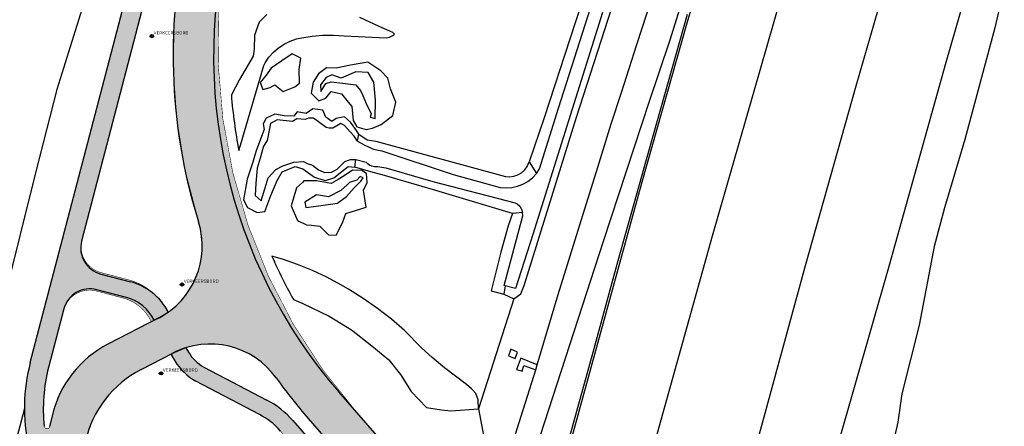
# Model space of a CAD drawing. Header units: metres. Extents: x 102000 to 105000, y 414600 to 420766.
# Tile 59 of 256: x 102875 to 103058, y 416747 to 416822. Entities that reach past the tile are written whole.
import ezdxf

# ---------------------------------------------------------------- set-up
doc = ezdxf.new("R2010")
doc.units = ezdxf.units.M
doc.layers.get('0').update_dxf_attribs({"color": 8})
doc.layers.add('00-Ontwerp DKIV', color=8, linetype='Continuous', lineweight=0)
doc.styles.add('NLCS-ISO', font='NLCS-ISO.ttf')

msp = doc.modelspace()

# ---------------------------------------------------------------- hatches: boundary and pattern name
at = {"layer": '00-Ontwerp DKIV', "transparency": 33554623}
h = msp.add_hatch(color=256, dxfattribs=at)
h.dxf.hatch_style = 1
edge = h.paths.add_edge_path()
edge.add_line((102886.898878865, 416781.553969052), (102904.8372260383, 416850.6371436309))
edge.add_line((102904.8372260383, 416850.6371436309), (102928.1882489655, 416939.1485915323))
edge.add_line((102928.1882489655, 416939.1485915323), (102953.559291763, 417035.8589529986))
edge.add_line((102953.559291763, 417035.8589529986), (102978.8715871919, 417132.5926626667))
edge.add_line((102978.8715871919, 417132.5926626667), (103004.2185386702, 417229.3225914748))
edge.add_line((103004.2185386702, 417229.3225914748), (103029.5324130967, 417326.0664990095))
edge.add_line((103029.5324130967, 417326.0664990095), (103055.6765003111, 417425.9534003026))
edge.add_line((103055.6765003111, 417425.9534003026), (103080.1687211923, 417519.5579864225))
edge.add_line((103080.1687211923, 417519.5579864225), (103105.5634584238, 417616.3363683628))
edge.add_line((103105.5634584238, 417616.3363683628), (103130.8386591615, 417713.0106111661))
edge.add_line((103130.8386591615, 417713.0106111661), (103156.0426636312, 417809.797978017))
edge.add_line((103156.0426636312, 417809.797978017), (103181.4879778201, 417906.511612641))
edge.add_line((103181.4879778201, 417906.511612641), (103206.3788686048, 418001.7165730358))
edge.add_arc((103225.6921204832, 417996.4181123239), 20.02686655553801, 148.2907491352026, 164.6587368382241, ccw=False)
edge.add_arc((103191.64122452, 418017.4582294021), 19.99999999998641, 328.2852425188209, 344.895638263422)
edge.add_line((103210.9502804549, 418012.2466692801), (103219.0200194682, 418043.1025503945))
edge.add_arc((103199.6840406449, 418048.2063847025), 19.9982299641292, 345.2137160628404, 362.3340081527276)
edge.add_arc((103239.6510389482, 418049.8324603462), 20.00183358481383, 165.3297082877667, 182.3256327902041, ccw=False)
edge.add_line((103220.3012811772, 418054.8980522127), (103232.1197067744, 418100.0408471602))
edge.add_line((103232.1197067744, 418100.0408471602), (103242.557587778, 418140.060732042))
edge.add_line((103242.557587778, 418140.060732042), (103250.1617513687, 418168.9670918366))
edge.add_line((103250.1617513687, 418168.9670918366), (103293.8845203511, 418334.4644688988))
edge.add_line((103293.8845203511, 418334.4644688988), (103297.1714545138, 418351.0962431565))
edge.add_arc((103267.4954396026, 418356.9611079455), 30.2499999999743, 348.8207063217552, 407.055072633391)
edge.add_arc((103314.5047993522, 418407.469722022), 38.74999999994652, 204.5182832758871, 227.055072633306, ccw=False)
edge.add_arc((103314.5047993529, 418407.4697220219), 38.75000000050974, 197.2059602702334, 204.518283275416, ccw=False)
edge.add_arc((103314.5047993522, 418407.469722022), 38.74999999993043, 192.7690494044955, 197.2059602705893, ccw=False)
edge.add_arc((103314.5047993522, 418407.4697220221), 38.74999999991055, 184.7464496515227, 192.7690494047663, ccw=False)
edge.add_arc((103314.5047993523, 418407.469722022), 38.75000000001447, 114.5177932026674, 184.7464496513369, ccw=False)
edge.add_arc((103280.4789958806, 418441.3259577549), 17.99999999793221, 4.460114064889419, 5.304683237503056)
edge.add_arc((103280.4789958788, 418441.3259577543), 17.99999999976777, 5.304683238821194, 11.54557780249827)
edge.add_line((103298.1147802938, 418444.9286106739), (103297.8872405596, 418446.0424680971))
edge.add_line((103297.8872405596, 418446.0424680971), (103297.836137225, 418446.2926302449))
edge.add_arc((103314.5047993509, 418407.4697220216), 42.2499999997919, 113.2363245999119, 115.0728297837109)
edge.add_arc((103295.7529792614, 418447.5500381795), 2.000000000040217, 194.9859521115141, 295.07282978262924, ccw=False)
edge.add_line((103293.8210007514, 418447.0328737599), (103291.8958729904, 418454.2246010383))
edge.add_line((103291.8958729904, 418454.2246010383), (103288.5149105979, 418453.3195633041))
edge.add_line((103288.5149105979, 418453.3195633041), (103290.9641595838, 418444.1698688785))
edge.add_arc((103289.0321810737, 418443.652704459), 2.000000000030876, -54.85466768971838, 14.985952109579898, ccw=False)
edge.add_arc((103314.5047993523, 418407.4697220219), 42.25000000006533, 125.1453323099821, 186.053168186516)
edge.add_arc((103314.5047993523, 418407.469722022), 42.24999999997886, 186.0531681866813, 192.9535207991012)
edge.add_arc((103314.5047993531, 418407.4697220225), 42.2500000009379, 192.9535207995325, 197.0227153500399)
edge.add_arc((103314.5047993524, 418407.469722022), 42.25000000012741, 197.0227153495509, 203.2367970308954)
edge.add_arc((103314.5047993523, 418407.469722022), 42.24999999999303, 203.2367970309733, 227.0550726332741)
edge.add_arc((103267.4954396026, 418356.9611079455), 26.75000000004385, -11.179293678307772, 47.055072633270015, ccw=False)
edge.add_line((103293.7378660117, 418351.7748225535), (103290.450931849, 418335.1430482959))
edge.add_line((103290.450931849, 418335.1430482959), (103246.7772206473, 418169.8493640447))
edge.add_line((103246.7772206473, 418169.8493640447), (103239.1728758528, 418140.9516445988))
edge.add_line((103239.1728758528, 418140.9516445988), (103239.1708841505, 418140.944043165))
edge.add_line((103239.1708841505, 418140.944043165), (103228.733003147, 418100.9241582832))
edge.add_line((103228.733003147, 418100.9241582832), (103216.9152725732, 418055.7840207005))
edge.add_arc((103236.2650929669, 418050.7188155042), 20.00179624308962, 165.330825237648, 182.3256407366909)
edge.add_arc((103196.2981320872, 418049.092738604), 19.99822996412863, -14.786283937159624, 2.3340081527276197, ccw=False)
edge.add_line((103215.6341109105, 418043.988904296), (103207.6017382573, 418013.2756404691))
edge.add_arc((103188.2547896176, 418018.3447210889), 19.99999999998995, 328.2852425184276, 345.3180014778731, ccw=False)
edge.add_arc((103222.2818191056, 417997.3170901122), 20.00000000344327, 148.2852424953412, 164.676265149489)
edge.add_line((103202.9928585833, 418002.6025420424), (103178.1024791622, 417907.3995350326))
edge.add_line((103178.1024791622, 417907.3995350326), (103152.6567316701, 417810.6842534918))
edge.add_line((103152.6567316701, 417810.6842534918), (103127.4516154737, 417713.8926174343))
edge.add_line((103127.4516154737, 417713.8926174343), (103102.1772761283, 417617.2216759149))
edge.add_line((103102.1772761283, 417617.2216759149), (103076.7833304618, 417520.4463160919))
edge.add_line((103076.7833304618, 417520.4463160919), (103052.2904913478, 417426.8393705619))
edge.add_line((103052.2904913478, 417426.8393705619), (103026.1464710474, 417326.952724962))
edge.add_line((103026.1464710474, 417326.952724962), (103000.8325316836, 417230.2085692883))
edge.add_line((103000.8325316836, 417230.2085692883), (102975.4858952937, 417133.4798438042))
edge.add_line((102975.4858952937, 417133.4798438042), (102950.1732941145, 417036.7449665))
edge.add_line((102950.1732941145, 417036.7449665), (102924.8035167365, 416940.0394313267))
edge.add_line((102924.8035167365, 416940.0394313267), (102901.6207644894, 416852.182720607))
edge.add_line((102901.6207644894, 416852.182720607), (102877.3339932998, 416758.8099498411))
edge.add_arc((102909.7442984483, 416750.3351566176), 33.50000000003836, 165.3461414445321, 192.0759099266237)
edge.add_line((102876.9856104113, 416743.3267075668), (102877.0845079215, 416742.8644437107))
edge.add_arc((102848.3638739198, 416736.6536477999), 29.38449937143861, -11.76076000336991, 12.202239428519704, ccw=False)
edge.add_line((102877.1315107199, 416730.664334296), (102880.9103880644, 416746.9647080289))
edge.add_arc((102880.4242582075, 416747.0816599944), 0.4999999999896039, 186.3319189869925, 346.472977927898, ccw=False)
edge.add_arc((102909.7442984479, 416750.3351566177), 29.9999999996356, 165.3461414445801, 186.3319189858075, ccw=False)
edge.add_line((102880.7201445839, 416757.9245236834), (102883.4836632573, 416768.4930981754))
edge.add_arc((102888.3210222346, 416767.2282036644), 4.999999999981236, 75.31744895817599, 165.3461414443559, ccw=False)
edge.add_line((102889.5883390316, 416772.0649286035), (102894.4847942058, 416770.7819613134))
edge.add_arc((102892.4570873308, 416763.043201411), 7.999999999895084, 29.131664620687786, 75.31744895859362, ccw=False)
edge.add_line((102899.4451138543, 416766.937746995), (102899.7500679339, 416766.3905644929))
edge.add_line((102899.7500679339, 416766.3905644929), (102902.796542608, 416768.1137832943))
edge.add_line((102902.796542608, 416768.1137832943), (102902.3985883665, 416768.8278370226))
edge.add_arc((102892.7900518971, 416763.4728368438), 10.99999999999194, 29.13166462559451, 75.31744895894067)
edge.add_line((102895.5781488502, 416774.1136317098), (102890.4689210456, 416775.4523496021))
edge.add_arc((102891.7362378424, 416780.2890745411), 4.999999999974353, 165.346141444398, 255.31744895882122, ccw=False)
h = msp.add_hatch(color=256, dxfattribs=at)
h.dxf.hatch_style = 1
edge = h.paths.add_edge_path()
edge.add_line((102915.4730269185, 416843.9896487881), (102939.7393068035, 416935.8894415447))
edge.add_line((102939.7393068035, 416935.8894415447), (102960.311714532, 417014.3081803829))
edge.add_line((102960.311714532, 417014.3081803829), (102960.4356023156, 417014.7804208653))
edge.add_line((102960.4356023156, 417014.7804208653), (102963.6107830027, 417026.3213667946))
edge.add_line((102963.6107830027, 417026.3213667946), (102965.3018439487, 417032.7872752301))
edge.add_line((102965.3018439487, 417032.7872752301), (102990.4259353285, 417129.3460566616))
edge.add_line((102990.4259353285, 417129.3460566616), (103015.7739670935, 417226.0801110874))
edge.add_line((103015.7739670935, 417226.0801110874), (103041.087618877, 417322.8231678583))
edge.add_line((103041.087618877, 417322.8231678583), (103066.4083603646, 417419.5643692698))
edge.add_line((103066.4083603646, 417419.5643692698), (103077.9071431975, 417463.5097224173))
edge.add_line((103077.9071431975, 417463.5097224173), (103078.2463102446, 417464.802275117))
edge.add_line((103078.2463102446, 417464.802275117), (103082.3797755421, 417480.5662495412))
edge.add_line((103082.3797755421, 417480.5662495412), (103083.4146462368, 417484.5581802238))
edge.add_line((103083.4146462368, 417484.5581802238), (103091.2516300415, 417514.5096378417))
edge.add_arc((103097.056216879, 417512.9908318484), 6.000000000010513, 165.2629712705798, 165.3369363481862, ccw=False)
edge.add_line((103091.2535955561, 417514.5171299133), (103097.6461045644, 417538.8838449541))
edge.add_arc((103103.4497881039, 417537.3615909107), 5.999999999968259, 165.2970099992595, 165.302898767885, ccw=False)
edge.add_line((103097.6462610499, 417538.8844414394), (103117.1194880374, 417613.0961865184))
edge.add_line((103117.1194880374, 417613.0961865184), (103142.3976419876, 417709.7817475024))
edge.add_line((103142.3976419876, 417709.7817475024), (103167.5978348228, 417806.5544770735))
edge.add_line((103167.5978348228, 417806.5544770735), (103193.0416634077, 417903.2624651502))
edge.add_line((103193.0416634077, 417903.2624651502), (103194.9182455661, 417910.4401889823))
edge.add_line((103194.9182455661, 417910.4401889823), (103199.374862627, 417927.4862673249))
edge.add_line((103199.374862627, 417927.4862673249), (103218.3362068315, 418000.0113585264))
edge.add_line((103218.3362068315, 418000.0113585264), (103243.6775236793, 418096.8075097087))
edge.add_line((103243.6775236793, 418096.8075097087), (103259.4032006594, 418157.1013358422))
edge.add_line((103259.4032006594, 418157.1013358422), (103260.9260059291, 418159.6523993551))
edge.add_arc((103281.6934232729, 418145.377258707), 25.20050125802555, 138.8322165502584, 145.4960836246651, ccw=False)
edge.add_line((103262.7228598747, 418161.9658990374), (103268.708549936, 418185.1640421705))
edge.add_line((103268.708549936, 418185.1640421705), (103268.7002752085, 418185.1662134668))
edge.add_arc((103273.4027320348, 418188.4667740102), 5.745154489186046, 160.7667093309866, 215.0642502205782, ccw=False)
edge.add_line((103267.9782426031, 418190.3593158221), (103270.3883605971, 418199.7068684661))
edge.add_line((103270.3883605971, 418199.7068684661), (103281.4526083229, 418242.6191401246))
edge.add_line((103281.4526083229, 418242.6191401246), (103281.3073586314, 418242.6565904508))
edge.add_line((103281.3073586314, 418242.6565904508), (103281.5570274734, 418243.6249217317))
edge.add_arc((103296.2272463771, 418239.8424387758), 15.14999999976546, 75.54208316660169, 165.5420831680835, ccw=False)
edge.add_line((103300.0097293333, 418254.5126576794), (103306.8948985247, 418252.7374261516))
edge.add_line((103306.8948985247, 418252.7374261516), (103309.2949044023, 418262.1358556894))
edge.add_line((103309.2949044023, 418262.1358556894), (103302.4315171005, 418263.905471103))
edge.add_arc((103306.214000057, 418278.5756900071), 15.15000000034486, 165.5420831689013, 255.54208316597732, ccw=False)
edge.add_line((103291.5437811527, 418282.3581729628), (103299.8293487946, 418314.4956322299))
edge.add_line((103299.8293487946, 418314.4956322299), (103303.6879277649, 418327.5717761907))
edge.add_line((103303.6879277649, 418327.5717761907), (103317.3076212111, 418369.3732829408))
edge.add_arc((103334.4221133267, 418363.7970692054), 17.99999999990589, 114.5157925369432, 161.9534455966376, ccw=False)
edge.add_arc((103314.5047993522, 418407.469722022), 30.00000000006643, 294.5157925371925, 341.6126726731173)
edge.add_arc((103360.0541979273, 418392.328642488), 17.99999999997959, 105.06183914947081, 161.6126726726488, ccw=False)
edge.add_line((103355.3766924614, 418409.7102690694), (103381.4229634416, 418416.7194850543))
edge.add_arc((103433.3952463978, 418223.5903008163), 200.0000000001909, 102.59566250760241, 105.06183914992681, ccw=False)
edge.add_line((103389.781374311, 418418.7769554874), (103391.4361496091, 418419.1467100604))
edge.add_line((103391.4361496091, 418419.1467100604), (103390.2500535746, 418423.5840753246))
edge.add_line((103390.2500535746, 418423.5840753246), (103390.1255458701, 418423.5539371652))
edge.add_line((103390.1255458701, 418423.5539371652), (103387.7023082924, 418422.9392229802))
edge.add_line((103387.7023082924, 418422.9392229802), (103385.2839705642, 418422.3054866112))
edge.add_line((103385.2839705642, 418422.3054866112), (103381.5510965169, 418421.3058653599))
edge.add_line((103381.5510965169, 418421.3058653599), (103380.4545117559, 418421.0107674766))
edge.add_line((103380.4545117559, 418421.0107674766), (103375.62628215, 418419.7114604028))
edge.add_line((103375.62628215, 418419.7114604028), (103370.798052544, 418418.4121533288))
edge.add_line((103370.798052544, 418418.4121533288), (103365.9698229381, 418417.112846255))
edge.add_line((103365.9698229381, 418417.112846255), (103361.1415933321, 418415.8135391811))
edge.add_line((103361.1415933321, 418415.8135391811), (103356.3133637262, 418414.5142321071))
edge.add_line((103356.3133637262, 418414.5142321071), (103354.8849404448, 418414.1298343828))
edge.add_line((103354.8849404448, 418414.1298343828), (103353.9019217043, 418413.8652978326))
edge.add_line((103353.9019217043, 418413.8652978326), (103351.2672686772, 418413.1562960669))
edge.add_arc((103356.6451006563, 418393.172253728), 20.69499999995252, 105.0618391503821, 124.6375654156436)
edge.add_arc((103314.5047993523, 418407.469722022), 30.50000000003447, 5.134617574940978, 24.81514848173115)
edge.add_arc((103343.8759005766, 418440.8964336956), 20.69499999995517, 265.323461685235, 284.9851210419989)
edge.add_line((103349.2269694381, 418420.9052084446), (103388.1791667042, 418431.3315773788))
edge.add_line((103388.1791667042, 418431.3315773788), (103387.998405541, 418432.0078323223))
edge.add_line((103387.998405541, 418432.0078323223), (103387.0106692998, 418435.7031034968))
edge.add_line((103387.0106692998, 418435.7031034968), (103375.1512072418, 418432.5284865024))
edge.add_line((103375.1512072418, 418432.5284865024), (103360.1861660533, 418428.5225481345))
edge.add_line((103360.1861660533, 418428.5225481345), (103350.9456060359, 418426.0489756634))
edge.add_arc((103346.2911262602, 418443.4367822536), 17.99999999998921, 228.5309681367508, 284.98595210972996, ccw=False)
edge.add_arc((103314.5047993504, 418407.4697220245), 29.99999999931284, 48.53096813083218, 49.3188477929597)
edge.add_line((103334.0602686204, 418430.2201862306), (103334.0602341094, 418430.2202158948))
edge.add_arc((103314.504799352, 418407.469722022), 30.00000000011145, 49.31893471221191, 74.12155009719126)
edge.add_arc((103327.6374778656, 418453.6382476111), 17.99999999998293, 202.3981603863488, 254.1215500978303, ccw=False)
edge.add_arc((103295.0518336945, 418492.5840102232), 48.49999999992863, 284.98595210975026, 289.1919478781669, ccw=False)
edge.add_line((103307.5930708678, 418445.7335313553), (103305.9327877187, 418445.2890960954))
edge.add_line((103305.9327877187, 418445.2890960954), (103308.0671914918, 418437.3205543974))
edge.add_line((103308.0671914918, 418437.3205543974), (103308.2063312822, 418436.8010925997))
edge.add_arc((103314.504799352, 418407.469722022), 29.9999999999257, 102.1193597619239, 107.8513278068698)
edge.add_line((103305.3083552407, 418436.0253767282), (103305.1693448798, 418436.5443553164))
edge.add_line((103305.1693448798, 418436.5443553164), (103303.042261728, 418444.4855663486))
edge.add_arc((103314.504799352, 418407.469722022), 38.74999999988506, 107.2059602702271, 114.5177932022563)
edge.add_arc((103280.4789958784, 418441.3259577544), 18.00000000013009, -44.85687678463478, 4.46011406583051, ccw=False)
edge.add_arc((103314.5047993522, 418407.4697220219), 29.99999999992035, 135.1431232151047, 164.1211196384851)
edge.add_arc((103268.3363724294, 418420.6027473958), 17.99999999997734, 294.80412878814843, 344.1211196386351, ccw=False)
edge.add_arc((103314.5047993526, 418407.4697220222), 38.75000000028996, 184.7464496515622, 192.7690494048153)
edge.add_line((103276.7131298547, 418398.9051311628), (103284.6539669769, 418401.0321141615))
edge.add_line((103284.6539669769, 418401.0321141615), (103285.1734287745, 418401.1712539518))
edge.add_arc((103314.5047993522, 418407.469722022), 29.99999999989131, 192.119359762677, 197.8513278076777)
edge.add_line((103285.9491446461, 418398.2732779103), (103285.4301660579, 418398.1342675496))
edge.add_line((103285.4301660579, 418398.1342675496), (103277.4889550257, 418396.0071843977))
edge.add_arc((103314.5047993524, 418407.4697220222), 38.75000000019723, 197.2059602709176, 204.5182832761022)
edge.add_arc((103280.6488546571, 418373.4436289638), 18.00000000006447, 45.14361328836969, 94.46060413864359, ccw=False)
edge.add_arc((103314.5047993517, 418407.469722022), 29.99999999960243, 225.1436132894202, 232.7333586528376)
edge.add_arc((103285.4395917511, 418369.2700661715), 18.0000000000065, -11.179293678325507, 52.73335865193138, ccw=False)
edge.add_line((103303.0980469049, 418365.7802292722), (103293.9949880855, 418321.3856626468))
edge.add_line((103293.9949880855, 418321.3856626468), (103292.7105368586, 418316.3223872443))
edge.add_line((103292.7105368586, 418316.3223872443), (103263.1258759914, 418201.579384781))
edge.add_line((103263.1258759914, 418201.579384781), (103252.1433331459, 418158.9840024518))
edge.add_line((103252.1433331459, 418158.9840024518), (103236.4203016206, 418098.700319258))
edge.add_line((103236.4203016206, 418098.700319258), (103218.9321245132, 418031.9007910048))
edge.add_line((103218.9321245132, 418031.9007910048), (103215.8259673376, 418020.0362134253))
edge.add_line((103215.8259673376, 418020.0362134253), (103211.0813130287, 418001.9130741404))
edge.add_line((103211.0813130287, 418001.9130741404), (103185.7870234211, 417905.1651559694))
edge.add_line((103185.7870234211, 417905.1651559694), (103185.3279327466, 417903.4202245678))
edge.add_line((103185.3279327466, 417903.4202245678), (103181.7657652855, 417889.8809866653))
edge.add_line((103181.7657652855, 417889.8809866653), (103160.3422663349, 417808.4536388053))
edge.add_line((103160.3422663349, 417808.4536388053), (103135.1396912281, 417711.6717609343))
edge.add_line((103135.1396912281, 417711.6717609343), (103109.8633830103, 417614.9932737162))
edge.add_line((103109.8633830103, 417614.9932737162), (103084.4676280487, 417518.2110061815))
edge.add_line((103084.4676280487, 417518.2110061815), (103061.2836892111, 417429.6064198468))
edge.add_line((103061.2836892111, 417429.6064198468), (103058.9746999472, 417420.7830839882))
edge.add_line((103058.9746999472, 417420.7830839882), (103033.8320287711, 417324.7222234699))
edge.add_line((103033.8320287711, 417324.7222234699), (103008.5182378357, 417227.978634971))
edge.add_line((103008.5182378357, 417227.978634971), (102983.1708812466, 417131.247159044))
edge.add_line((102983.1708812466, 417131.247159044), (102957.858978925, 417034.5149506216))
edge.add_line((102957.858978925, 417034.5149506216), (102932.4863091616, 416937.798383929))
edge.add_line((102932.4863091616, 416937.798383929), (102909.899229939, 416852.2562286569))
edge.add_line((102909.899229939, 416852.2562286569), (102908.2185107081, 416845.89098134))
edge.add_line((102908.2185107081, 416845.89098134), (102907.1957803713, 416842.0163484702))
edge.add_arc((103006.7857043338, 416815.732379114), 102.9999999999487, 165.2155017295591, 197.4258415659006)
edge.add_arc((102894.201272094, 416780.3947841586), 15.00000000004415, -55.01635506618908, 17.42584156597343, ccw=False)
edge.add_line((102902.8014108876, 416768.1050480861), (102899.7549362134, 416766.3818292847))
edge.add_line((102899.7549362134, 416766.3818292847), (102891.7131759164, 416762.235690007))
edge.add_arc((102900.8782716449, 416744.4592724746), 19.99999999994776, 117.274549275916, 166.4729779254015)
edge.add_line((102881.4330773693, 416749.1373510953), (102880.9096269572, 416746.9642504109))
edge.add_line((102880.9096269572, 416746.9642504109), (102875.523291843, 416723.6898541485))
edge.add_line((102875.523291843, 416723.6898541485), (102882.440089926, 416722.0949359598))
edge.add_arc((100763.6003904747, 417222.2756049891), 2177.076565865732, 346.7177185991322, 347.3129618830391)
edge.add_arc((102907.0377254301, 416739.7595010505), 20.00000000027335, 117.2712452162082, 167.3656618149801, ccw=False)
edge.add_line((102897.8736548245, 416757.5364470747), (102903.1645506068, 416760.2639201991))
edge.add_line((102903.1645506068, 416760.2639201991), (102906.4042517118, 416761.6404306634))
edge.add_arc((102910.6817078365, 416747.2632484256), 14.99999999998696, 35.467908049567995, 106.56863645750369, ccw=False)
edge.add_arc((103006.7857043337, 416815.7323791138), 102.9999999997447, 215.4679080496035, 221.1805622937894)
edge.add_line((102929.2639566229, 416747.9136602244), (102949.4128328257, 416724.8825966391))
edge.add_line((102949.4128328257, 416724.8825966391), (102951.9387284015, 416733.5423231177))
edge.add_line((102951.9387284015, 416733.5423231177), (102937.8410306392, 416749.5300893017))
edge.add_arc((103015.0597670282, 416817.693618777), 103.0000000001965, 165.2085629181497, 221.435907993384, ccw=False)
edge = h.paths.add_edge_path(flags=16)
edge.add_arc((103314.5047993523, 418407.469722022), 24.5, 0, 180)
edge.add_arc((103314.5047993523, 418407.469722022), 24.5, 180, 360)
edge = h.paths.add_edge_path(flags=16)
edge.add_arc((103314.5047993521, 418407.4697220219), 29.99999999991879, 263.8986836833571, 269.7468481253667)
edge.add_line((103314.3722497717, 418377.4700148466), (103314.230523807, 418376.9264231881))
edge.add_line((103314.230523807, 418376.9264231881), (103311.8343337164, 418367.7358070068))
edge.add_line((103311.8343337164, 418367.7358070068), (103309.2774526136, 418357.928858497))
edge.add_arc((103307.8259741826, 418358.3072899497), 1.500000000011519, 165.387075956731, 345.3870759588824, ccw=False)
edge.add_line((103306.3744957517, 418358.6857214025), (103308.9313768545, 418368.4926699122))
edge.add_line((103308.9313768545, 418368.4926699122), (103311.180529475, 418377.1193220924))
edge.add_line((103311.180529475, 418377.1193220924), (103311.3161918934, 418377.6396569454))
h = msp.add_hatch(color=256, dxfattribs=at)
h.dxf.hatch_style = 1
edge = h.paths.add_edge_path()
edge.add_line((102945.4608586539, 416721.2173834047), (102926.4841986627, 416742.916433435))
edge.add_line((102926.4841986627, 416742.916433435), (102923.6682958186, 416746.1363054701))
edge.add_arc((102913.5061878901, 416737.2491483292), 13.49999998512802, 41.17095377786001, 62.47193479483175)
edge.add_line((102919.7456589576, 416749.2207397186), (102907.9552091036, 416755.3874475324))
edge.add_arc((102913.7339030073, 416765.2299392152), 11.4134984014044, 212.3881365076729, 239.5820817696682, ccw=False)
edge.add_arc((102914.2449494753, 416765.5351162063), 12.00852526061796, 205.4015842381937, 212.3116067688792, ccw=False)
edge.add_line((102903.397367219, 416760.3839378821), (102903.7107379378, 416760.545481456))
edge.add_arc((102910.6648291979, 416747.2548601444), 15.00000000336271, 107.4717634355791, 117.6200474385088, ccw=False)
edge.add_line((102906.1612929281, 416761.5628355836), (102906.6292180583, 416760.7232323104))
edge.add_arc((102913.7339030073, 416765.2299392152), 8.413498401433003, 212.3881365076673, 239.5820817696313)
edge.add_line((102909.4741195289, 416757.9745136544), (102921.1322080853, 416751.8810933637))
edge.add_arc((102913.5061878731, 416737.2491483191), 16.50000000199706, 41.17095374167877, 62.471934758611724, ccw=False)
edge.add_line((102925.9265420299, 416748.1112292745), (102946.1495027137, 416724.9870843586))
edge.add_line((102946.1495027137, 416724.9870843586), (102945.4608586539, 416721.2173834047))

# ---------------------------------------------------------------- linework, layer by layer
for p, q in [((102992.864, 416865.918), (102978.191, 416821.709)), ((103042.803, 416853.862), (103030.159, 416809.963)), ((103046.904, 416814.422), (103058.046, 416853.226)), ((102877.3339932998, 416758.8099498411), (102901.7539099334, 416852.1994791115)), ((102905.3715864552, 416852.1994791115), (102886.8356353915, 416781.3121058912)), ((102978.444, 416804.252), (102992.053, 416846.459)), ((103059.99, 416838.243), (103055.875, 416820.769)), ((102989.607, 416817.676), (102995.309, 416835.241)), ((102999.263, 416829.67), (102995.656, 416818.28)), ((103016.291, 416826.504), (103003.596, 416782.212)), ((102887.201, 416825.121), (102882.246, 416809.363)), ((102983.291, 416823.59), (102970.359, 416782.5)), ((102975.141, 416805.882), (102981.032, 416824.405)), ((102998.957, 416821.721), (103000, 416825.1960103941)), ((102919.729, 416821.838), (102918.853, 416819.384)), ((102921.131, 416823.24), (102919.729, 416821.838)), ((102941.929, 416820.989), (102938.364, 416822.703)), ((102978.191, 416821.709), (102972.454, 416804.138)), ((102990.635, 416792.252), (102998.957, 416821.721)), ((102998.96, 416823.26), (102991.931, 416798.322)), ((102944.454, 416819.875), (102941.929, 416820.989)), ((102944.78, 416819.605), (102944.454, 416819.875)), ((103055.875, 416820.769), (103050.354, 416800.092)), ((102899.4019626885, 416819.2361334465), (102900.3019623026, 416819.235302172)), ((102918.853, 416819.384), (102918.765, 416816.842)), ((102924.318, 416817.751), (102925.436, 416818.304)), ((102925.436, 416818.304), (102926.616, 416818.71)), ((102926.616, 416818.71), (102927.587, 416818.931)), ((102927.587, 416818.931), (102929.539, 416819.253)), ((102929.539, 416819.253), (102931.51, 416819.416)), ((102931.51, 416819.416), (102933.489, 416819.419)), ((102933.489, 416819.419), (102935.461, 416819.263)), ((102935.461, 416819.263), (102943.227, 416818.914)), ((102943.227, 416818.914), (102943.865, 416819.056)), ((102943.865, 416819.056), (102944.45, 416819.348)), ((102944.45, 416819.348), (102944.78, 416819.605)), ((102995.656, 416818.28), (102991.936, 416807.13)), ((102918.765, 416816.842), (102918.627, 416815.531)), ((102921.507, 416815.31), (102922.337, 416816.242)), ((102922.337, 416816.242), (102923.279, 416817.06)), ((102923.279, 416817.06), (102924.318, 416817.751)), ((102986.791, 416808.827), (102989.607, 416817.676)), ((102918.627, 416815.531), (102916.048, 416811.233)), ((102920.804, 416814.279), (102921.507, 416815.31)), ((102923.883, 416814.639), (102921.939, 416813.274)), ((102925.836, 416815.935), (102923.883, 416814.639)), ((102927.406, 416815.166), (102925.836, 416815.935)), ((102927.138, 416813.056), (102927.406, 416815.166)), ((102939.816, 416814.4), (102936.594, 416813.834)), ((102942.24, 416812.812), (102939.816, 416814.4)), ((103036.328, 416776.686), (103046.904, 416814.422)), ((102916.225, 416799.047), (102920.551, 416813.825)), ((102920.551, 416813.825), (102920.804, 416814.279)), ((102921.939, 416813.274), (102920.978, 416812.024)), ((102927.166, 416810.506), (102927.138, 416813.056)), ((102932.192, 416813.343), (102930.72, 416812.272)), ((102933.944, 416813.302), (102932.192, 416813.343)), ((102936.594, 416813.834), (102933.944, 416813.302)), ((102937.635, 416812.624), (102934.87, 416811.464)), ((102939.91, 416812.509), (102937.635, 416812.624)), ((102943.548, 416811.425), (102942.24, 416812.812)), ((102916.048, 416811.233), (102914.5609738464, 416808.3409840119)), ((102920.978, 416812.024), (102919.894, 416810.663)), ((102929.715, 416810.738), (102929.353, 416808.674)), ((102930.72, 416812.272), (102929.715, 416810.738)), ((102932.104, 416811.597), (102931.046, 416810.198)), ((102932.022, 416810.464), (102933.028, 416810.751)), ((102933.166, 416812.081), (102932.104, 416811.597)), ((102933.028, 416810.751), (102935.118, 416810.55)), ((102934.87, 416811.464), (102933.166, 416812.081)), ((102940.956, 416810.724), (102939.91, 416812.509)), ((102941.067, 416809.41), (102940.956, 416810.724)), ((102944.051, 416809.456), (102943.548, 416811.425)), ((102882.246, 416809.363), (102878.426, 416794.433)), ((102919.894, 416810.663), (102920.398, 416809.367)), ((102920.398, 416809.367), (102921.757, 416809.704)), ((102921.757, 416809.704), (102922.58, 416810.187)), ((102922.58, 416810.187), (102924.157, 416808.984)), ((102924.157, 416808.984), (102926.297, 416809.856)), ((102926.297, 416809.856), (102927.166, 416810.506)), ((102931.046, 416810.198), (102931.14, 416808.97)), ((102931.14, 416808.97), (102932.022, 416810.464)), ((102932.062, 416807.724), (102933.029, 416808.963)), ((102933.029, 416808.963), (102934.933, 416808.554)), ((102935.118, 416810.55), (102937.628, 416810.19)), ((102937.628, 416810.19), (102938.091, 416809.627)), ((102938.091, 416809.627), (102938.47, 416809.165)), ((102938.47, 416809.165), (102938.887, 416808.231)), ((102941.241, 416807.364), (102941.067, 416809.41)), ((102945, 416806.985), (102944.051, 416809.456)), ((103030.159, 416809.963), (103020.805, 416776.727)), ((102929.353, 416808.674), (102930.753, 416807.283)), ((102930.753, 416807.283), (102932.062, 416807.724)), ((102934.933, 416808.554), (102936.166, 416807.033)), ((102938.887, 416808.231), (102939.536, 416806.777)), ((102941.155, 416803.969), (102941.241, 416807.364)), ((102991.936, 416807.13), (102983.412, 416781.254)), ((102984.892, 416802.994), (102986.791, 416808.827)), ((102929.647, 416805.78), (102928.403, 416804.904)), ((102931.508, 416805.528), (102929.647, 416805.78)), ((102932.038, 416804.225), (102931.508, 416805.528)), ((102936.166, 416807.033), (102936.847, 416806.194)), ((102936.847, 416806.194), (102937.111, 416803.587)), ((102939.536, 416806.777), (102940.43, 416804.829)), ((102944.443, 416804.53), (102945, 416806.985)), ((102971.636, 416794.643), (102975.141, 416805.882)), ((102921.022, 416804.033), (102920.447, 416803.026)), ((102922.593, 416804.768), (102921.022, 416804.033)), ((102923.07, 416803.746), (102921.838, 416803.081)), ((102924.351, 416804.505), (102922.593, 416804.768)), ((102925.911, 416803.439), (102923.07, 416803.746)), ((102926.113, 416804.41), (102924.351, 416804.505)), ((102926.654, 416803.934), (102925.911, 416803.439)), ((102926.772, 416805.201), (102926.113, 416804.41)), ((102928.242, 416803.799), (102926.654, 416803.934)), ((102928.403, 416804.904), (102926.772, 416805.201)), ((102928.827, 416804.027), (102928.242, 416803.799)), ((102929.741, 416804.06), (102928.827, 416804.027)), ((102932.137, 416802.322), (102929.741, 416804.06)), ((102933.174, 416803.458), (102932.038, 416804.225)), ((102933.973, 416804.012), (102933.174, 416803.458)), ((102935.497, 416804.294), (102933.973, 416804.012)), ((102936.643, 416803.318), (102935.497, 416804.294)), ((102937.111, 416803.587), (102937.811, 416802.444)), ((102940.43, 416804.829), (102940.263, 416804.209)), ((102940.263, 416804.209), (102941.155, 416803.969)), ((102942.277, 416802.9), (102944.443, 416804.53)), ((102968.78, 416773.079), (102978.444, 416804.252)), ((102972.454, 416804.138), (102969.707, 416795.962)), ((102920.618, 416801.947), (102919.243, 416798.206)), ((102920.447, 416803.026), (102920.618, 416801.947)), ((102921.838, 416803.081), (102921.191, 416799.898)), ((102932.64, 416802.228), (102932.137, 416802.322)), ((102933.375, 416802.221), (102932.64, 416802.228)), ((102934.818, 416803.085), (102933.375, 416802.221)), ((102935.501, 416802.69), (102934.818, 416803.085)), ((102936.584, 416801.525), (102935.501, 416802.69)), ((102937.107, 416802.637), (102936.643, 416803.318)), ((102937.718, 416801.741), (102937.107, 416802.637)), ((102937.9, 416801.475), (102937.718, 416801.741)), ((102937.811, 416802.444), (102939.514, 416801.922)), ((102939.514, 416801.922), (102940.694, 416802.224)), ((102940.694, 416802.224), (102942.277, 416802.9)), ((102982.42, 416794.972), (102984.892, 416802.994)), ((102921.191, 416799.898), (102920.483, 416798.878)), ((102937.323, 416800.729), (102936.584, 416801.525)), ((102937.925, 416799.799), (102937.323, 416800.729)), ((102938.177, 416801.069), (102937.9, 416801.475)), ((102937.925, 416799.799), (102938.177, 416801.069)), ((102937.925, 416799.799), (102939.129, 416799.129)), ((102938.177, 416801.069), (102939.701, 416800.064)), ((102939.701, 416800.064), (102941.282, 416799.77)), ((102941.282, 416799.77), (102965.289, 416793.273)), ((103050.354, 416800.092), (103046.562, 416787.443)), ((102915.9563480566, 416798.0583114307), (102916.225, 416799.047)), ((102919.243, 416798.206), (102918.922, 416797.192)), ((102920.483, 416798.878), (102919.866, 416796.631)), ((102939.129, 416799.129), (102940.889, 416798.324)), ((102940.889, 416798.324), (102942.423, 416797.999)), ((102942.423, 416797.999), (102955.645, 416793.647)), ((102991.931, 416798.322), (102986.134, 416777.633)), ((102918.922, 416797.192), (102918.514, 416795.903)), ((102919.866, 416796.631), (102919.357, 416794.777)), ((102935.598, 416796.048), (102936.606, 416796.375)), ((102936.606, 416796.375), (102937.608, 416796.416)), ((102937.43, 416794.992), (102937.608, 416796.416)), ((102937.608, 416796.416), (102939.495, 416795.905)), ((102878.426, 416794.433), (102872.421, 416770.372)), ((102918.514, 416795.903), (102917.509, 416792.73)), ((102919.357, 416794.777), (102919.067, 416791.991)), ((102921.373, 416792.983), (102922.771, 416794.534)), ((102922.771, 416794.534), (102924.064, 416795.257)), ((102923.994, 416794.118), (102926.387, 416795.125)), ((102924.064, 416795.257), (102926.126, 416795.892)), ((102926.126, 416795.892), (102927.916, 416796.036)), ((102926.387, 416795.125), (102927.822, 416794.67)), ((102927.822, 416794.67), (102929.969, 416793.125)), ((102927.916, 416796.036), (102928.572, 416795.677)), ((102928.572, 416795.677), (102929.608, 416795.335)), ((102929.608, 416795.335), (102930.675, 416794.466)), ((102930.675, 416794.466), (102931.562, 416794.11)), ((102933.125, 416794.033), (102934.135, 416794.633)), ((102933.56, 416793.014), (102936.217, 416795.092)), ((102934.135, 416794.633), (102935.598, 416796.048)), ((102936.98, 416794.421), (102935.443, 416793.353)), ((102936.217, 416795.092), (102937.43, 416794.992)), ((102938.705, 416794.38), (102936.98, 416794.421)), ((102940.394, 416794.13), (102937.43, 416794.992)), ((102939.579, 416793.796), (102938.705, 416794.38)), ((102941.703, 416795.092), (102943.177, 416794.827)), ((102943.177, 416794.827), (102951.888, 416792.355)), ((102968.279, 416793.952), (102968.865, 416794.477)), ((102968.865, 416794.477), (102969.332, 416795.11)), ((102969.332, 416795.11), (102969.707, 416795.962)), ((102969.707, 416795.962), (102971.035, 416793.78)), ((102971.035, 416793.78), (102971.636, 416794.643)), ((102979.076, 416784.293), (102982.42, 416794.972)), ((102917.509, 416792.73), (102916.837, 416788.934)), ((102921.011, 416791.781), (102921.373, 416792.983)), ((102921.884, 416789.76), (102923.066, 416792.539)), ((102923.066, 416792.539), (102923.994, 416794.118)), ((102929.969, 416793.125), (102930.324, 416793.014)), ((102930.324, 416793.014), (102931.295, 416792.71)), ((102931.295, 416792.71), (102932.005, 416792.487)), ((102931.562, 416794.11), (102931.791, 416794.018)), ((102931.791, 416794.018), (102933.125, 416794.033)), ((102932.005, 416792.487), (102933.56, 416793.014)), ((102934.311, 416792.692), (102933.051, 416791.957)), ((102935.443, 416793.353), (102934.311, 416792.692)), ((102937.798, 416792.567), (102936.435, 416792.113)), ((102938.407, 416793.258), (102937.798, 416792.567)), ((102938.953, 416792.993), (102938.407, 416793.258)), ((102938.535, 416792.387), (102938.953, 416792.993)), ((102939.727, 416792.159), (102939.579, 416793.796)), ((102942.884, 416793.458), (102940.394, 416794.13)), ((102952.416, 416790.685), (102942.884, 416793.458)), ((102955.645, 416793.647), (102964.356, 416791.223)), ((102965.289, 416793.273), (102966.073, 416793.209)), ((102966.073, 416793.209), (102966.854, 416793.305)), ((102966.854, 416793.305), (102967.599, 416793.556)), ((102967.599, 416793.556), (102968.279, 416793.952)), ((102969.461, 416792.343), (102970.302, 416793.002)), ((102970.302, 416793.002), (102971.035, 416793.78)), ((102919.067, 416791.991), (102918.97, 416789.717)), ((102920.098, 416788.745), (102921.011, 416791.781)), ((102926.644, 416791.141), (102925.653, 416787.798)), ((102927.721, 416792.167), (102926.644, 416791.141)), ((102927.965, 416792.422), (102927.721, 416792.167)), ((102930.315, 416792.436), (102927.965, 416792.422)), ((102933.051, 416791.957), (102930.315, 416792.436)), ((102936.017, 416791.732), (102934.809, 416790.633)), ((102935.864, 416789.525), (102937.301, 416791.14)), ((102936.435, 416792.113), (102936.017, 416791.732)), ((102937.301, 416791.14), (102938.535, 416792.387)), ((102939.038, 416790.694), (102939.727, 416792.159)), ((102939.498, 416787.558), (102939.038, 416790.694)), ((102951.888, 416792.355), (102967.082, 416788.411)), ((102966.597, 416786.389), (102952.416, 416790.685)), ((102964.356, 416791.223), (102965.422, 416791.134)), ((102965.422, 416791.134), (102966.488, 416791.205)), ((102966.488, 416791.205), (102967.532, 416791.434)), ((102967.532, 416791.434), (102968.53, 416791.816)), ((102968.53, 416791.816), (102969.461, 416792.343)), ((102982.202, 416761.707), (102990.635, 416792.252)), ((102916.837, 416788.934), (102917.571, 416787.537)), ((102918.97, 416789.717), (102920.098, 416788.745)), ((102920.733, 416786.758), (102921.884, 416789.76)), ((102930.322, 416789.866), (102928.147, 416788.529)), ((102932.535, 416789.497), (102930.322, 416789.866)), ((102934.809, 416790.633), (102932.535, 416789.497)), ((102934.193, 416788.32), (102935.864, 416789.525)), ((102917.571, 416787.537), (102919.342, 416786.61)), ((102925.653, 416787.798), (102926.811, 416785.081)), ((102928.147, 416788.529), (102928.323, 416787.524)), ((102928.323, 416787.524), (102930.29, 416787.791)), ((102930.29, 416787.791), (102934.193, 416788.32)), ((102935.761, 416786.423), (102939.498, 416787.558)), ((102967.082, 416788.411), (102967.501, 416788.167)), ((102967.501, 416788.167), (102967.955, 416787.739)), ((102967.955, 416787.739), (102968.286, 416787.21)), ((102968.286, 416787.21), (102968.471, 416786.615)), ((103046.562, 416787.443), (103044.682, 416780.292)), ((102919.342, 416786.61), (102920.733, 416786.758)), ((102935.16, 416784.661), (102935.761, 416786.423)), ((102965.076, 416773.085), (102968.5, 416785.992)), ((102966.597, 416786.389), (102965.812, 416784.129)), ((102968.471, 416786.615), (102966.597, 416786.389)), ((102968.5, 416785.992), (102968.471, 416786.615)), ((102926.811, 416785.081), (102928.493, 416784.323)), ((102928.493, 416784.323), (102929.411, 416784.227)), ((102929.411, 416784.227), (102930.97, 416784.065)), ((102930.97, 416784.065), (102932.548, 416782.429)), ((102933.989, 416782.408), (102935.16, 416784.661)), ((102965.812, 416784.129), (102964.45, 416779.223)), ((102975.087, 416771.409), (102979.076, 416784.293)), ((102932.548, 416782.429), (102933.989, 416782.408)), ((102970.359, 416782.5), (102967.187, 416772.539)), ((103003.596, 416782.212), (103000, 416769.3507285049)), ((102983.412, 416781.254), (102970.111, 416740.334)), ((103044.682, 416780.292), (103041.868, 416765.753)), ((102924.04, 416777.933), (102922.0685349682, 416778.5002682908)), ((102926.83, 416776.971), (102924.04, 416777.933)), ((102964.45, 416779.223), (102962.631, 416772.114)), ((102929.564, 416775.859), (102926.83, 416776.971)), ((102986.134, 416777.633), (102981.458, 416760.654)), ((103020.805, 416776.727), (103010.311, 416738.396)), ((103026.362, 416741.788), (103036.328, 416776.686)), ((102890.4056733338, 416775.2104875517), (102895.89681394, 416773.7716958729)), ((102932.234, 416774.601), (102929.564, 416775.859)), ((102934.831, 416773.2), (102932.234, 416774.601)), ((102904.9740001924, 416773.2704156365), (102905.8739998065, 416773.269584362)), ((102936.257, 416772.38), (102934.831, 416773.2)), ((102965.271, 416773.034), (102964.976, 416771.507)), ((102965.271, 416773.034), (102965.076, 416773.085)), ((102967.187, 416772.539), (102965.271, 416773.034)), ((102968.145, 416771.569), (102968.78, 416773.079)), ((102895.136416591, 416770.8696628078), (102889.6515837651, 416772.3067965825)), ((102938.992, 416770.667), (102936.257, 416772.38)), ((102941.638, 416768.821), (102938.992, 416770.667)), ((102966.869, 416770.632), (102960.309, 416750.246)), ((102962.631, 416772.114), (102964.976, 416771.507)), ((102964.976, 416771.507), (102966.869, 416770.632)), ((102966.869, 416770.632), (102968.145, 416771.569)), ((102971.191, 416758.376), (102975.087, 416771.409)), ((102926.0511673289, 416770.5216281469), (102927.792, 416769.779)), ((102927.792, 416769.779), (102932.7, 416767.413)), ((102944.19, 416766.846), (102941.638, 416768.821)), ((103000, 416769.3507285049), (102991.349, 416738.41)), ((102883.5469079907, 416768.7349661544), (102880.7201445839, 416757.9245236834)), ((102901.0391360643, 416767.0439320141), (102891.7131759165, 416762.2356900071)), ((102932.7, 416767.413), (102936.819, 416764.871)), ((102946.64, 416764.747), (102944.19, 416766.846)), ((103041.868, 416765.753), (103038.694, 416753.01)), ((102936.819, 416764.871), (102940.588, 416761.891)), ((102949.751, 416761.545), (102946.64, 416764.747)), ((102906.1612929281, 416761.5628355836), (102906.6292180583, 416760.7232323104)), ((102940.588, 416761.891), (102943.743, 416759.35)), ((102951.738, 416759.779), (102949.751, 416761.545)), ((102972.044, 416724.779), (102982.202, 416761.707)), ((102897.8736548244, 416757.5364470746), (102903.7107379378, 416760.545481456)), ((102903.397367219, 416760.3839378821), (102903.7107379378, 416760.545481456)), ((102954.021, 416757.833), (102951.738, 416759.779)), ((102966.283, 416761.305), (102965.87, 416760.081)), ((102965.87, 416760.081), (102967.087, 416759.556)), ((102967.547, 416760.733), (102966.283, 416761.305)), ((102967.087, 416759.556), (102967.547, 416760.733)), ((102981.458, 416760.654), (102971.518, 416724.827)), ((102909.4741195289, 416757.9745136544), (102921.1322080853, 416751.8810933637)), ((102943.743, 416759.35), (102945.846, 416756.633)), ((102958.114, 416754.737), (102954.021, 416757.833)), ((102968.164, 416759.613), (102967.332, 416757.549)), ((102971.191, 416758.376), (102968.164, 416759.613)), ((102968.393, 416757.218), (102968.71, 416758.268)), ((102968.71, 416758.268), (102970.911, 416757.487)), ((102970.911, 416757.487), (102971.191, 416758.376)), ((102901.0926521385, 416756.8371637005), (102901.9926517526, 416756.8363324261)), ((102945.846, 416756.633), (102947.862, 416753.478)), ((102965.55, 416740.428), (102970.911, 416757.487)), ((102967.332, 416757.549), (102968.393, 416757.218)), ((102919.7456589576, 416749.2207397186), (102907.9552091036, 416755.3874475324)), ((102959.03, 416753.965), (102958.114, 416754.737)), ((102968.7422952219, 416714.3772262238), (102934.4438064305, 416753.3832111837)), ((102947.862, 416753.478), (102950.667, 416750.498)), ((102959.28, 416753.689), (102959.03, 416753.965)), ((102959.834, 416753.077), (102959.28, 416753.689)), ((102960.224, 416751.94), (102959.834, 416753.077)), ((103038.694, 416753.01), (103037.934, 416747.809)), ((102960.309, 416750.246), (102960.224, 416751.94)), ((102876.2443060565, 416750.3125789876), (102872.501, 416736.217)), ((102881.4330773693, 416749.1373510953), (102880.9103880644, 416746.9647080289)), ((102950.667, 416750.498), (102953.471, 416750.06)), ((102953.471, 416750.06), (102955.224, 416749.884)), ((102955.224, 416749.884), (102960.309, 416750.246)), ((102960.309, 416750.246), (102961.326, 416744.99)), ((102925.9265420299, 416748.1112292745), (102965.6176416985, 416702.7260477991)), ((102928.7726853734, 416748.4752191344), (102947.388997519, 416727.193997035)), ((103037.934, 416747.809), (103036.451, 416740.978))]:
    msp.add_line(p, q)
for centre, radius in [((102899.851962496, 416819.2357178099), 0.299999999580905), ((102899.851962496, 416819.2357178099), 0.1118129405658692), ((102905.424, 416773.27), 0.299999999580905), ((102905.424, 416773.27), 0.1118129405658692), ((102901.5426519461, 416756.836748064), 0.299999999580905), ((102901.5426519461, 416756.836748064), 0.1118129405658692)]:
    msp.add_circle(centre, radius)
for centre, radius, start, end in [((103006.2879476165, 416815.5522583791), 102.5098572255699, 165.9204937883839, 197.4178921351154), ((103006.278006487, 416815.5511104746), 94.99999999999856, 164.7810412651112, 220.8740900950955), ((103006.2780064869, 416815.5511104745), 91.9999999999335, 184.4949334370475, 190.9609031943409), ((102941.4216780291, 416797.7327842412), 2.655726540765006, 223.4911589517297, 276.0807691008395), ((102894.1663517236, 416780.3767799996), 15.00000000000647, 297.2700908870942, 17.41878439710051), ((102891.6729943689, 416780.0472113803), 5.000000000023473, 165.3461414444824, 255.3173987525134), ((103006.2780064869, 416815.5511104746), 91.99999999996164, 203.7487390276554, 209.3044968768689), ((102888.3842669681, 416767.4700716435), 5.000000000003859, 75.31744895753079, 165.346141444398), ((102893.1087088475, 416763.1309031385), 11.00000000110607, 27.27306534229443, 75.31740513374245), ((102893.1085879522, 416763.1306650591), 8.000260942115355, 26.15711636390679, 75.317037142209), ((102892.650292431, 416782.7411020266), 17.80566522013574, 295.4062799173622, 305.0890887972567), ((102900.8782716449, 416744.4592724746), 19.99999999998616, 117.2745492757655, 166.4729779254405), ((102910.6648291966, 416747.2548601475), 14.9999999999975, 35.53825158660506, 117.6200474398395), ((102910.6648291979, 416747.2548601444), 15.00000000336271, 107.471763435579, 117.6200474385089), ((102914.2449494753, 416765.5351162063), 12.00852526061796, 205.4015842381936, 212.3116067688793), ((102913.7339030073, 416765.2299392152), 8.413498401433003, 212.3881365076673, 239.5820817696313), ((102909.7442984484, 416750.3351566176), 33.50000000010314, 165.3461414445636, 192.0759099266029), ((102909.7442984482, 416750.3351566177), 29.99999999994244, 165.3461414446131, 186.3319189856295), ((102913.7339030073, 416765.2299392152), 11.4134984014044, 212.3881365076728, 239.5820817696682), ((102907.0377254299, 416739.7595010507), 19.99999999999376, 117.2712452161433, 167.3656618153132), ((103006.2764578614, 416815.5503266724), 102.4983160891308, 215.5382515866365, 220.8743252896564), ((102913.5061878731, 416737.2491483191), 16.50000000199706, 41.17095374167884, 62.47193475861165), ((102913.5061878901, 416737.2491483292), 13.49999998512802, 41.17095377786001, 62.47193479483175)]:
    msp.add_arc(centre, radius, start, end)
at = {"layer": '00-Ontwerp DKIV', "transparency": 33554687}
for points in [[(103178.1024791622, 417907.3995350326, 0.1, 0.1, 0), (103152.6567316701, 417810.6842534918, 0.1, 0.1, 0), (103127.4516154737, 417713.8926174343, 0.1, 0.1, 0), (103102.1772761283, 417617.2216759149, 0.1, 0.1, 0), (103076.7833304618, 417520.4463160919, 0.1, 0.1, 0), (103052.2904913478, 417426.8393705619, 0.1, 0.1, 0), (103026.1464710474, 417326.952724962, 0.1, 0.1, 0), (103000.8325316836, 417230.2085692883, 0.1, 0.1, 0), (102975.4858952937, 417133.4798438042, 0.1, 0.1, 0), (102950.1732941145, 417036.7449665, 0.1, 0.1, 0), (102924.8035167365, 416940.0394313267, 0.1, 0.1, 0), (102901.6207644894, 416852.182720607, 0.1, 0.1, 0), (102877.3339932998, 416758.8099498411, 0.1, 0.1, 0.1171623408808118), (102876.9856104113, 416743.3267075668, 0.1, 0.1, 0)], [(102886.898878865, 416781.553969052, 0.1, 0.1, 0), (102904.8372260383, 416850.6371436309, 0.1, 0.1, 0), (102928.1882489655, 416939.1485915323, 0.1, 0.1, 0), (102953.559291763, 417035.8589529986, 0.1, 0.1, 0), (102978.8715871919, 417132.5926626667, 0.1, 0.1, 0), (103004.2185386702, 417229.3225914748, 0.1, 0.1, 0), (103029.5324130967, 417326.0664990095, 0.1, 0.1, 0), (103055.6765003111, 417425.9534003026, 0.1, 0.1, 0), (103080.1687211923, 417519.5579864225, 0.1, 0.1, 0), (103105.5634584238, 417616.3363683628, 0.1, 0.1, 0), (103130.8386591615, 417713.0106111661, 0.1, 0.1, 0), (103156.0426636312, 417809.797978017, 0.1, 0.1, 0), (103181.4879778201, 417906.511612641, 0.1, 0.1, 0)], [(102880.9103880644, 416746.9647080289, 0.1, 0.1, -0.8401490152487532), (102879.9273083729, 416747.0265159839, 0.1, 0.1, -0.09182451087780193), (102880.7201445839, 416757.9245236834, 0.1, 0.1, 0), (102883.4836632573, 416768.4930981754, 0.1, 0.1, 0), (102883.4836632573, 416768.4930981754, 0.1, 0.1, -0.4143602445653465), (102889.5883390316, 416772.0649286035, 0.1, 0.1, 0), (102894.4847942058, 416770.7819613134, 0.1, 0.1, -0.2042966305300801), (102899.4451138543, 416766.937746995, 0.1, 0.1, 0), (102899.7500679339, 416766.3905644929, 0.1, 0.1, 0), (102902.796542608, 416768.1137832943, 0.1, 0.1, 0), (102902.3985883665, 416768.8278370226, 0.1, 0.1, 0.2042966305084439), (102895.5781488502, 416774.1136317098, 0.1, 0.1, 0), (102890.4689210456, 416775.4523496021, 0.1, 0.1, -0.4140668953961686), (102886.8988788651, 416781.5539690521, 0.1, 0.1, 0), (102886.8356354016, 416781.31210593, 0, 0, 0)]]:
    msp.add_lwpolyline(points, format="xyseb", dxfattribs=at)
at = {"layer": '00-Ontwerp DKIV', "transparency": 33554687, "const_width": 0.1}
for points in [[(103181.7657652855, 417889.8809866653), (103160.3422663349, 417808.4536388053), (103135.1396912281, 417711.6717609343), (103109.8633830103, 417614.9932737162), (103084.4676280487, 417518.2110061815), (103061.2836892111, 417429.6064198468), (103058.9746999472, 417420.7830839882), (103033.8320287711, 417324.7222234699), (103008.5182378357, 417227.978634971), (102983.1708812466, 417131.247159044), (102957.858978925, 417034.5149506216), (102932.4863091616, 416937.798383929), (102909.899229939, 416852.2562286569), (102908.2185107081, 416845.89098134), (102908.2185107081, 416845.89098134), (102907.1957803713, 416842.0163484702, 0.1414768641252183), (102908.5128524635, 416784.886851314, -0.327054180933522), (102902.8014108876, 416768.1050480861), (102899.7549362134, 416766.3818292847), (102891.7131759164, 416762.235690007, 0.2180280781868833), (102881.4330773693, 416749.1373510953), (102880.9096269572, 416746.9642504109)], [(102951.9387284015, 416733.5423231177), (102937.8410306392, 416749.5300893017, -0.2503819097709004), (102915.4730269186, 416843.9896487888), (102915.4730269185, 416843.9896487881), (102939.7393068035, 416935.8894415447), (102960.311714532, 417014.3081803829), (102960.4356023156, 417014.7804208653), (102963.6107830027, 417026.3213667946), (102965.3018439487, 417032.7872752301), (102990.4259353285, 417129.3460566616), (103015.7739670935, 417226.0801110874), (103041.087618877, 417322.8231678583)], [(102887.5220084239, 416744.1340627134, -0.2221269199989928), (102897.8736548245, 416757.5364470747), (102903.1645506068, 416760.2639201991), (102906.4042517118, 416761.6404306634, -0.3205871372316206), (102922.8983175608, 416755.9669514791, 0.02493131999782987), (102929.2639566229, 416747.9136602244), (102949.4128328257, 416724.8825966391)]]:
    msp.add_lwpolyline(points, format="xyb", dxfattribs=at)
at = {"layer": '00-Ontwerp DKIV', "transparency": 33554623, "const_width": 0.1}
msp.add_lwpolyline([(102945.4608586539, 416721.2173834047), (102926.4841986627, 416742.916433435), (102923.6682958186, 416746.1363054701, 0.09321161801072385), (102919.7456589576, 416749.2207397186), (102907.9552091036, 416755.3874475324, -0.1192159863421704), (102904.095901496, 416759.1162764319, -0.0301598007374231), (102903.397367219, 416760.3839378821), (102903.7107379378, 416760.545481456, -0.04430920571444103), (102906.1612929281, 416761.5628355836), (102906.6292180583, 416760.7232323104, 0.1192159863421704), (102909.4741195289, 416757.9745136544), (102921.1322080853, 416751.8810933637, -0.09321161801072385), (102925.9265420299, 416748.1112292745), (102946.1495027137, 416724.9870843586)], format="xyb", close=True, dxfattribs=at)

# ---------------------------------------------------------------- texts
at = {"style": 'NLCS-ISO'}
for p in [(102900.1525111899, 416819.5383157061), (102905.7245486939, 416773.5725978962), (102901.8432006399, 416757.1393459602)]:
    msp.add_attdef('VERKEERSBORD', p, 'B09', height=0.5999999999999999, dxfattribs=at)

doc.saveas('drawing.dxf')
